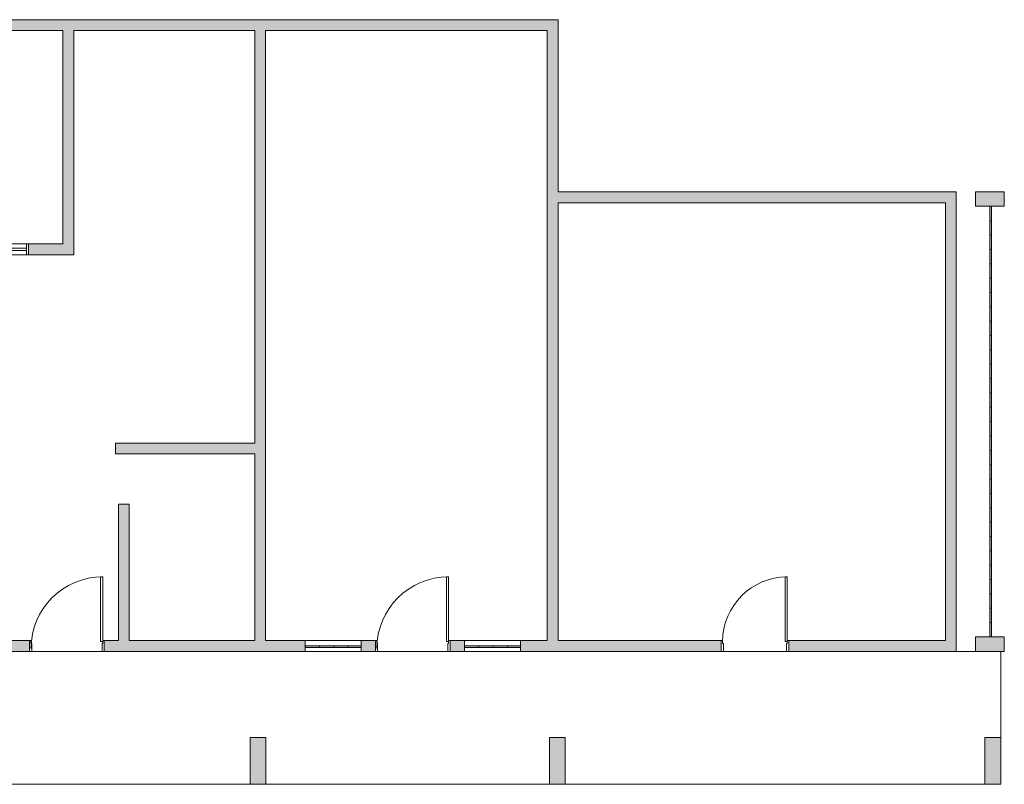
# Model space of a CAD drawing. Header units: metres. Extents: x -3644 to 205, y -1286 to 3747.
# Tile 11 of 32: x -106 to -92, y -14 to -4. Entities that reach past the tile are written whole.
import ezdxf

# ---------------------------------------------------------------- set-up
doc = ezdxf.new("R2010")
doc.units = ezdxf.units.M
for name, color, linetype, lineweight in [('A-DOOR', 31, 'Continuous', 25), ('A-FLOR', 192, 'Continuous', 25), ('A-GLAZ', 151, 'Continuous', 25), ('A-GLAZ-CURT', 52, 'Continuous', 9), ('A-WALL', 113, 'Continuous', 25), ('A-WALL-PATT', 111, 'Continuous', 25), ('S-COLS', 52, 'Continuous', 25)]:
    doc.layers.add(name, color=color, linetype=linetype, lineweight=lineweight)

# ---------------------------------------------------------------- blocks, each defined once
blk = doc.blocks.new('Porta acessivel 90cm-FLA - 100x210 _acessível s_ barra_-4342206-PLANTA BAIXA')
at = {"layer": 'A-DOOR', "lineweight": 9}
for p, q in [((0.4625, 0.9626), (0.4625, 0.0626)), ((0.4925, 0.9626), (0.4625, 0.9626)), ((0.4925, 0.0626), (0.4925, 0.9626)), ((0.4625, 0.0626), (0.4925, 0.0626))]:
    blk.add_line(p, q, dxfattribs=at)
at = {"layer": 'A-DOOR', "lineweight": 13}
for p, q in [((-0.5075, 0.075), (-0.5275, 0.075)), ((-0.5275, 0.075), (-0.5275, -0.075)), ((-0.5075, 0.0338), (-0.5075, 0.075)), ((-0.4975, 0.0338), (-0.5075, 0.0338)), ((-0.4975, -0.075), (-0.4975, 0.0338)), ((0.4825, 0.0338), (0.4925, 0.0338)), ((0.4825, -0.075), (0.4825, 0.0338)), ((0.4925, 0.0338), (0.4925, 0.075)), ((0.4925, 0.075), (0.5125, 0.075)), ((0.5125, 0.075), (0.5125, -0.075)), ((-0.5275, -0.075), (-0.4975, -0.075)), ((0.5125, -0.075), (0.4825, -0.075))]:
    blk.add_line(p, q, dxfattribs=at)
at = {"layer": 'A-DOOR', "lineweight": 9}
blk.add_arc((0.4925, -0.0374), 1, 90, 180, dxfattribs=at)
blk = doc.blocks.new('Porta acessivel 90cm-FLA - 90x210 _acessível s_ barra_-4342257-PLANTA BAIXA')
at = {"layer": 'A-DOOR', "lineweight": 9}
for p, q in [((0.4125, 0.9626), (0.4125, 0.0626)), ((0.4425, 0.9626), (0.4125, 0.9626)), ((0.4425, 0.0626), (0.4425, 0.9626)), ((0.4125, 0.0626), (0.4425, 0.0626))]:
    blk.add_line(p, q, dxfattribs=at)
at = {"layer": 'A-DOOR', "lineweight": 13}
for p, q in [((-0.4575, 0.075), (-0.4775, 0.075)), ((-0.4775, 0.075), (-0.4775, -0.075)), ((-0.4575, 0.0338), (-0.4575, 0.075)), ((-0.4475, 0.0338), (-0.4575, 0.0338)), ((-0.4475, -0.075), (-0.4475, 0.0338)), ((0.4325, 0.0338), (0.4425, 0.0338)), ((0.4325, -0.075), (0.4325, 0.0338)), ((0.4425, 0.0338), (0.4425, 0.075)), ((0.4425, 0.075), (0.4625, 0.075)), ((0.4625, 0.075), (0.4625, -0.075)), ((-0.4775, -0.075), (-0.4475, -0.075)), ((0.4625, -0.075), (0.4325, -0.075))]:
    blk.add_line(p, q, dxfattribs=at)
at = {"layer": 'A-DOOR', "lineweight": 9}
blk.add_arc((0.4425, 0.0626), 0.9, 90, 180, dxfattribs=at)
blk = doc.blocks.new('System Panel - Vidro 2cm-4344210-PLANTA BAIXA')
at = {"layer": 'A-GLAZ-CURT'}
blk.add_hatch(color=254, dxfattribs=at).paths.add_polyline_path([(0.037, -0.02), (0.1, -0.02), (0.1, 0), (-0.1, 0), (-0.1, -0.02)], flags=0)
for p, q in [((0.1, 0), (-0.1, 0)), ((-0.1, 0), (-0.1, -0.02)), ((-0.1, -0.02), (0.1, -0.02)), ((0.1, -0.02), (0.1, 0))]:
    blk.add_line(p, q, dxfattribs=at)
blk = doc.blocks.new('System Panel - Vidro 2cm-4344211-PLANTA BAIXA')
at = {"layer": 'A-GLAZ-CURT'}
blk.add_hatch(color=254, dxfattribs=at).paths.add_polyline_path([(0.09, -0.02), (0.09, 0), (-0.09, 0), (-0.09, -0.02)], flags=0)
for p, q in [((0.09, 0), (-0.09, 0)), ((-0.09, 0), (-0.09, -0.02)), ((0.09, -0.02), (0.09, 0)), ((-0.09, -0.02), (0.09, -0.02))]:
    blk.add_line(p, q, dxfattribs=at)
blk = doc.blocks.new('Janela Abrir- 2 folhas-FLA_GLEOKrfa - 60x50 h_1_60-V32-PLANTA BAIXA')
at = {"layer": 'A-GLAZ', "lineweight": 9}
for p, q in [((-0.47, 0.075), (-0.5, 0.075)), ((-0.5, 0.075), (-0.5, -0.075)), ((-0.47, -0.075), (-0.47, 0.075)), ((0.47, 0.075), (-0.47, 0.075)), ((-0.47, -0.015), (-0.47, 0.015)), ((-0.47, 0.015), (0, 0.015)), ((0, -0.015), (0, 0.015)), ((0.47, 0.015), (0, 0.015)), ((0, -0.015), (0, 0.015)), ((0.47, 0.075), (0.47, -0.075)), ((0.5, 0.075), (0.47, 0.075)), ((0.47, -0.015), (0.47, 0.015)), ((0.5, -0.075), (0.5, 0.075)), ((-0.5, -0.075), (-0.47, -0.075)), ((-0.47, -0.015), (0, -0.015)), ((-0.47, -0.075), (0.47, -0.075)), ((0.47, -0.015), (0, -0.015)), ((0.47, -0.075), (0.5, -0.075))]:
    blk.add_line(p, q, dxfattribs=at)
blk = doc.blocks.new('System Panel - Vidro 2cm-V34-PLANTA BAIXA')
at = {"layer": 'A-GLAZ-CURT'}
blk.add_hatch(color=254, dxfattribs=at).paths.add_polyline_path([(-0.1, -0.02), (0.1, -0.02), (0.1, 0), (-0.1, 0)], flags=0)
for p, q in [((0.1, 0), (-0.1, 0)), ((-0.1, 0), (-0.1, -0.02)), ((-0.1, -0.02), (0.1, -0.02)), ((0.1, -0.02), (0.1, 0))]:
    blk.add_line(p, q, dxfattribs=at)

msp = doc.modelspace()

# ---------------------------------------------------------------- hatches: boundary and pattern name
at = {"layer": 'A-WALL-PATT', "lineweight": 9}
for points in [[(-102.93, -3.987), (-98.541, -3.987), (-98.541, -3.837), (-108.541, -3.837), (-108.541, -3.987), (-105.141, -3.987)], [(-98.541, -12.487), (-98.391, -12.487), (-98.391, -3.837), (-98.541, -3.837), (-98.541, -9.213)], [(-105.141, -6.962), (-105.141, -3.987), (-105.291, -3.987), (-105.291, -6.962)], [(-102.467, -12.487), (-102.467, -3.987), (-102.617, -3.987), (-102.617, -12.487)], [(-98.391, -6.387), (-92.841, -6.387), (-92.841, -6.237), (-98.391, -6.237)], [(-92.841, -12.487), (-92.841, -6.387), (-92.991, -6.387), (-92.991, -12.487)], [(-102.617, -9.887), (-102.617, -9.737), (-104.56, -9.737), (-104.56, -9.887)], [(-104.366, -12.487), (-104.366, -10.587), (-104.516, -10.587), (-104.516, -12.487)]]:
    msp.add_hatch(color=254, dxfattribs=at).paths.add_polyline_path(points, flags=0)
h = msp.add_hatch(color=254, dxfattribs=at)
h.paths.add_polyline_path([(-105.141, -7.112), (-105.141, -6.962), (-105.771, -6.962), (-105.771, -7.112), (-105.291, -7.112)], flags=0)
h.paths.add_polyline_path([(-107.771, -7.112), (-107.771, -6.962), (-108.391, -6.962), (-108.391, -7.112)], flags=0)
h = msp.add_hatch(color=254, dxfattribs=at)
h.paths.add_polyline_path([(-92.841, -12.637), (-92.841, -12.487), (-95.176, -12.487), (-95.176, -12.637), (-92.991, -12.637)], flags=0)
h.paths.add_polyline_path([(-108.866, -12.637), (-105.756, -12.637), (-105.756, -12.487), (-109.626, -12.487), (-109.626, -12.637), (-109.016, -12.637)], flags=0)
h.paths.add_polyline_path([(-104.716, -12.637), (-101.916, -12.637), (-101.916, -12.487), (-104.716, -12.487)], flags=0)
h.paths.add_polyline_path([(-96.116, -12.637), (-96.116, -12.487), (-98.916, -12.487), (-98.916, -12.637), (-96.259, -12.637)], flags=0)
h.paths.add_polyline_path([(-101.136, -12.637), (-100.936, -12.637), (-100.936, -12.487), (-101.136, -12.487)], flags=0)
h.paths.add_polyline_path([(-99.696, -12.637), (-99.696, -12.487), (-99.896, -12.487), (-99.896, -12.637)], flags=0)
h.paths.add_polyline_path([(-110.566, -12.637), (-110.566, -12.487), (-110.921, -12.487), (-110.921, -12.637), (-110.666, -12.637)], flags=0)
h.paths.add_polyline_path([(-113.636, -12.637), (-112.921, -12.637), (-112.921, -12.487), (-113.641, -12.487), (-113.641, -12.637)], flags=0)
at = {"layer": 'S-COLS'}
for points in [[(-92.171, -6.437), (-92.171, -6.237), (-92.571, -6.237), (-92.571, -6.437)], [(-92.171, -12.637), (-92.171, -12.437), (-92.571, -12.437), (-92.571, -12.637), (-92.221, -12.637)], [(-102.461, -14.487), (-102.461, -13.837), (-102.681, -13.837), (-102.681, -14.487)], [(-98.511, -14.487), (-98.291, -14.487), (-98.291, -13.837), (-98.511, -13.837), (-98.511, -14.244)], [(-92.441, -14.487), (-92.221, -14.487), (-92.221, -13.837), (-92.441, -13.837), (-92.441, -14.479)]]:
    msp.add_hatch(color=71, dxfattribs=at).paths.add_polyline_path(points, flags=0)

# ---------------------------------------------------------------- linework, layer by layer
at = {"layer": 'A-FLOR', "lineweight": 9}
for p, q in [((-104.716, -12.637), (-105.756, -12.637)), ((-99.896, -12.637), (-100.936, -12.637)), ((-95.176, -12.637), (-96.116, -12.637)), ((-92.571, -12.637), (-92.841, -12.637)), ((-92.221, -13.837), (-92.221, -12.637)), ((-109.016, -14.489), (-92.221, -14.489)), ((-92.221, -14.489), (-92.221, -14.487))]:
    msp.add_line(p, q, dxfattribs=at)
at = {"layer": 'A-WALL', "lineweight": 18}
for p, q in [((-98.391, -3.837), (-108.541, -3.837)), ((-98.391, -6.237), (-98.391, -3.837)), ((-108.391, -3.987), (-105.291, -3.987)), ((-105.291, -3.987), (-105.291, -6.962)), ((-105.141, -3.987), (-102.617, -3.987)), ((-105.141, -7.112), (-105.141, -3.987)), ((-102.617, -3.987), (-102.617, -9.737)), ((-102.467, -12.487), (-102.467, -3.987)), ((-102.467, -3.987), (-98.541, -3.987)), ((-98.541, -3.987), (-98.541, -12.487)), ((-92.841, -6.237), (-98.391, -6.237)), ((-92.841, -12.637), (-92.841, -6.237)), ((-98.391, -12.487), (-98.391, -6.387)), ((-98.391, -6.387), (-92.991, -6.387)), ((-92.991, -6.387), (-92.991, -12.487)), ((-105.291, -6.962), (-105.771, -6.962)), ((-105.771, -6.962), (-105.771, -7.112)), ((-105.771, -7.112), (-105.141, -7.112)), ((-102.617, -9.737), (-104.56, -9.737)), ((-104.56, -9.737), (-104.56, -9.887)), ((-104.56, -9.887), (-102.617, -9.887)), ((-102.617, -9.887), (-102.617, -12.487)), ((-104.516, -10.587), (-104.516, -12.487)), ((-104.366, -10.587), (-104.516, -10.587)), ((-104.366, -12.487), (-104.366, -10.587)), ((-105.756, -12.487), (-106.016, -12.487)), ((-105.756, -12.637), (-105.756, -12.487)), ((-104.516, -12.487), (-104.716, -12.487)), ((-104.716, -12.487), (-104.716, -12.637)), ((-102.617, -12.487), (-104.366, -12.487)), ((-101.916, -12.487), (-102.467, -12.487)), ((-101.916, -12.637), (-101.916, -12.487)), ((-100.936, -12.487), (-101.136, -12.487)), ((-101.136, -12.487), (-101.136, -12.637)), ((-100.936, -12.637), (-100.936, -12.487)), ((-99.696, -12.487), (-99.896, -12.487)), ((-99.896, -12.487), (-99.896, -12.637)), ((-99.696, -12.637), (-99.696, -12.487)), ((-98.541, -12.487), (-98.916, -12.487)), ((-98.916, -12.487), (-98.916, -12.637)), ((-96.116, -12.487), (-98.391, -12.487)), ((-96.116, -12.637), (-96.116, -12.487)), ((-92.991, -12.487), (-95.176, -12.487)), ((-95.176, -12.487), (-95.176, -12.637)), ((-109.626, -12.637), (-105.756, -12.637)), ((-104.716, -12.637), (-101.916, -12.637)), ((-101.136, -12.637), (-100.936, -12.637)), ((-99.896, -12.637), (-99.696, -12.637)), ((-98.916, -12.637), (-96.116, -12.637)), ((-95.176, -12.637), (-92.841, -12.637))]:
    msp.add_line(p, q, dxfattribs=at)
at = {"layer": 'A-WALL', "lineweight": 9}
for p, q in [((-101.916, -12.487), (-101.136, -12.487)), ((-99.696, -12.487), (-98.916, -12.487)), ((-101.136, -12.637), (-101.916, -12.637)), ((-98.916, -12.637), (-99.696, -12.637))]:
    msp.add_line(p, q, dxfattribs=at)
at = {"layer": 'S-COLS', "lineweight": 18}
for p, q in [((-92.571, -6.237), (-92.571, -6.437)), ((-92.171, -6.237), (-92.571, -6.237)), ((-92.171, -6.437), (-92.171, -6.237)), ((-92.571, -6.437), (-92.171, -6.437)), ((-92.571, -12.437), (-92.571, -12.637)), ((-92.171, -12.437), (-92.571, -12.437)), ((-92.171, -12.637), (-92.171, -12.437)), ((-92.571, -12.637), (-92.171, -12.637)), ((-102.461, -13.837), (-102.681, -13.837)), ((-102.681, -13.837), (-102.681, -14.487)), ((-102.461, -14.487), (-102.461, -13.837)), ((-98.291, -13.837), (-98.511, -13.837)), ((-98.511, -13.837), (-98.511, -14.487)), ((-98.291, -14.487), (-98.291, -13.837)), ((-92.221, -13.837), (-92.441, -13.837)), ((-92.441, -13.837), (-92.441, -14.487)), ((-92.221, -14.487), (-92.221, -13.837)), ((-102.681, -14.487), (-102.461, -14.487)), ((-98.511, -14.487), (-98.291, -14.487)), ((-92.441, -14.487), (-92.221, -14.487))]:
    msp.add_line(p, q, dxfattribs=at)

# ---------------------------------------------------------------- block references
at = {"layer": 'A-DOOR', "lineweight": 9}
for name, p in [('Porta acessivel 90cm-FLA - 100x210 _acessível s_ barra_-4342206-PLANTA BAIXA', (-105.229, -12.562)), ('Porta acessivel 90cm-FLA - 100x210 _acessível s_ barra_-4342206-PLANTA BAIXA', (-100.409, -12.562)), ('Porta acessivel 90cm-FLA - 90x210 _acessível s_ barra_-4342257-PLANTA BAIXA', (-95.639, -12.562))]:
    msp.add_blockref(name, p, dxfattribs=at)
at = {"layer": 'A-GLAZ', "lineweight": 9}
msp.add_blockref('Janela Abrir- 2 folhas-FLA_GLEOKrfa - 60x50 h_1_60-V32-PLANTA BAIXA', (-106.271, -7.037), dxfattribs=at)
at = {"layer": 'A-GLAZ-CURT', "rotation": 89.9999999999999}
for p in [(-92.371, -6.537), (-92.371, -6.737), (-92.371, -6.937), (-92.371, -7.137), (-92.371, -7.337), (-92.371, -7.537), (-92.371, -7.737), (-92.371, -7.937), (-92.371, -8.137), (-92.371, -8.337), (-92.371, -8.537), (-92.371, -8.737), (-92.371, -8.937), (-92.371, -9.137), (-92.371, -9.337), (-92.371, -9.537), (-92.371, -9.737), (-92.371, -9.937), (-92.371, -10.137), (-92.371, -10.337), (-92.371, -10.537), (-92.371, -10.737), (-92.371, -10.937), (-92.371, -11.137), (-92.371, -11.337), (-92.371, -11.537), (-92.371, -11.737), (-92.371, -11.937), (-92.371, -12.137), (-92.371, -12.337)]:
    msp.add_blockref('System Panel - Vidro 2cm-V34-PLANTA BAIXA', p, dxfattribs=at)
at = {"layer": 'A-GLAZ-CURT'}
for name, p in [('System Panel - Vidro 2cm-4344210-PLANTA BAIXA', (-101.816, -12.562)), ('System Panel - Vidro 2cm-4344210-PLANTA BAIXA', (-101.616, -12.562)), ('System Panel - Vidro 2cm-4344210-PLANTA BAIXA', (-101.416, -12.562)), ('System Panel - Vidro 2cm-4344211-PLANTA BAIXA', (-101.226, -12.562)), ('System Panel - Vidro 2cm-4344210-PLANTA BAIXA', (-99.596, -12.562)), ('System Panel - Vidro 2cm-4344210-PLANTA BAIXA', (-99.396, -12.562)), ('System Panel - Vidro 2cm-4344210-PLANTA BAIXA', (-99.196, -12.562)), ('System Panel - Vidro 2cm-4344211-PLANTA BAIXA', (-99.006, -12.562))]:
    msp.add_blockref(name, p, dxfattribs=at)

doc.saveas('drawing.dxf')
